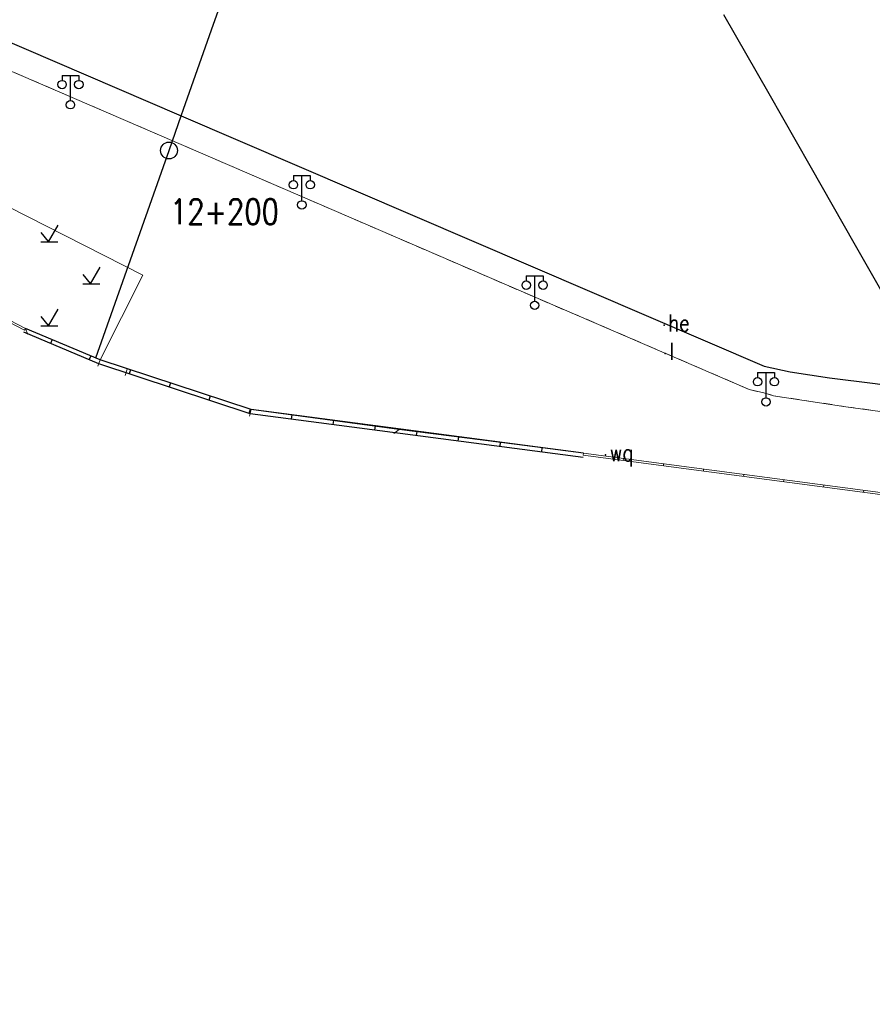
# Model space of a CAD drawing. Extents: x 39508475 to 39522402, y 3783947 to 3795549.
# Tile 181 of 256: x 39518377 to 39518478, y 3790500 to 3790618. Entities that reach past the tile are written whole.
import ezdxf
from ezdxf.enums import TextEntityAlignment as Align

# ---------------------------------------------------------------- set-up
doc = ezdxf.new("R2010")
doc.units = 0
doc.header["$PDSIZE"] = 0.2
doc.linetypes.add('X6', pattern=[2, 1, -1])
doc.layers.get('0').update_dxf_attribs({"linetype": 'CONTINUOUS'})
for name, color, linetype in [('DLSS', 4, 'CONTINUOUS'), ('JCDL_JMDD_F', 231, 'CONTINUOUS'), ('JCDL_JMDX_F', 231, 'CONTINUOUS'), ('JCDL_ZBM', 3, 'CONTINUOUS'), ('JMD', 6, 'CONTINUOUS'), ('SXSS', 5, 'CONTINUOUS'), ('ZBTZ', 3, 'CONTINUOUS'), ('zdh', 7, 'CONTINUOUS'), ('断面线', 2, 'CONTINUOUS')]:
    doc.layers.add(name, color=color, linetype=linetype)
doc.layers.add('JCDL_JMDX', color=1, linetype='CONTINUOUS', lineweight=0)
doc.layers.add('JCDL_ZBX', color=3, linetype='CONTINUOUS', lineweight=0)
doc.styles.add('HZ', font='rs', dxfattribs={"width": 0.8, "bigfont": 'hztxt'})
doc.linetypes.add('10422', pattern='A,2,[150,AAA.SHX,S=1,R=0,X=0,Y=1],2,[177,AAA.SHX,S=1,R=0,X=0,Y=0.8],1e-09', length=4)
doc.linetypes.add('X4', pattern='A,0,-1e-09,[149,symbolx.shx,S=0.15,R=0,X=0,Y=0],-1.6', length=1.6)

# ---------------------------------------------------------------- blocks, each defined once
blk = doc.blocks.new('9142003')
at = {"color": 0}
for p, q in [((1.14, 2), (0, 0)), ((-0.86, 0), (1.14, 0)), ((0.03, 0.06), (-0.83, 1.11))]:
    blk.add_line(p, q, dxfattribs=at)
blk = doc.blocks.new('3521000')
at = {"color": 0}
for p, q in [((-1, 3.5), (1, 3.5)), ((0, 0.5), (0, 3.5))]:
    blk.add_line(p, q, dxfattribs=at)
at = {"color": 0, "linetype": 'Continuous', "flags": 128}
for points in [[(-1, 3.5), (-1, 2.9)], [(1, 3.5), (1, 2.9)]]:
    blk.add_lwpolyline(points, dxfattribs=at)
at = {"color": 0}
for centre in [(-1, 2.4), (1, 2.4), (0, 0)]:
    blk.add_circle(centre, 0.5, dxfattribs=at)

msp = doc.modelspace()

# ---------------------------------------------------------------- linework, layer by layer
at = {"layer": 'DLSS', "linetype": 'X6', "lineweight": 0}
msp.add_lwpolyline([(39518271.73841, 3790656.3963), (39518463.692, 3790573.576), (39518465.447, 3790573.162), (39518466.61801, 3790572.82699), (39518475.21399, 3790571.527), (39518500, 3790568.13818)], dxfattribs=at)
at = {"layer": 'JCDL_JMDX', "color": 6, "linetype": 'Continuous', "lineweight": 0}
for points in [[(39518377.50659, 3790580.62424), (39518341.71459, 3790599.25123)], [(39518377.622, 3790580.84601), (39518341.83, 3790599.473)], [(39518377.622, 3790580.84601), (39518377.50659, 3790580.62424)], [(39518444.01569, 3790565.99628), (39518443.98287, 3790565.74844)], [(39518500, 3790558.11684), (39518496.33612, 3790558.8161), (39518443.98287, 3790565.74844)], [(39518500, 3790558.37135), (39518496.376, 3790559.063), (39518444.01569, 3790565.99628)], [(39518448.77572, 3790565.36598), (39518448.7429, 3790565.11814)], [(39518453.53574, 3790564.73568), (39518453.50293, 3790564.48784)], [(39518458.29577, 3790564.10538), (39518458.26295, 3790563.85755)], [(39518463.0558, 3790563.47509), (39518463.02298, 3790563.22725)], [(39518467.81583, 3790562.84479), (39518467.78301, 3790562.59695)], [(39518472.57586, 3790562.21449), (39518472.54304, 3790561.96666)], [(39518477.33588, 3790561.58419), (39518477.30307, 3790561.33636)]]:
    msp.add_lwpolyline(points, dxfattribs=at)
at = {"layer": 'JCDL_JMDX_F', "linetype": 'Continuous', "lineweight": 0}
for points in [[(39518377.622, 3790580.84601), (39518377.9225, 3790580.10459)], [(39518386.533, 3790577.11299), (39518386.2471, 3790576.36583)], [(39518389.74701, 3790575.99699), (39518389.49135, 3790575.23894)], [(39518404.469, 3790571.178), (39518404.29048, 3790570.39817)], [(39518422.09799, 3790568.806), (39518421.45064, 3790568.33596)]]:
    msp.add_lwpolyline(points, dxfattribs=at)
at = {"layer": 'JCDL_ZBM', "linetype": 'Continuous', "lineweight": 0}
msp.add_lwpolyline([(39518271.73841, 3790656.3963), (39518463.692, 3790573.576), (39518465.447, 3790573.162), (39518466.61801, 3790572.82699), (39518475.21399, 3790571.527), (39518500, 3790568.13818), (39518500, 3790558.37135), (39518496.376, 3790559.063), (39518444.01569, 3790565.99628), (39518436.08611, 3790567.02329), (39518422.09799, 3790568.806), (39518404.469, 3790571.178), (39518386.533, 3790577.11299), (39518391.608, 3790587.165), (39518304.34099, 3790631.58399), (39518298.421, 3790621.531), (39518276.49101, 3790632.864), (39518277.123, 3790630.828), (39518269.783, 3790627.63999), (39518273.39701, 3790607.05902), (39518275.49422, 3790595.1158)], dxfattribs=at)
at = {"layer": 'JCDL_ZBX', "color": 114, "linetype": 'X4', "lineweight": 0, "true_color": 0x009944}
msp.add_lwpolyline([(39518386.533, 3790577.11299), (39518391.608, 3790587.165), (39518304.34099, 3790631.58399), (39518298.421, 3790621.531)], dxfattribs=at)
at = {"layer": 'JMD', "linetype": 'Continuous'}
for p, q in [((39518380.79344, 3790579.51742), (39518380.60025, 3790579.05625)), ((39518385.40513, 3790577.58548), (39518385.21193, 3790577.12432)), ((39518390.11894, 3790575.92641), (39518389.96186, 3790575.45172)), ((39518394.86581, 3790574.35568), (39518394.70873, 3790573.88099)), ((39518399.61268, 3790572.78495), (39518399.45561, 3790572.31026)), ((39518404.35955, 3790571.21421), (39518404.20248, 3790570.73953)), ((39518409.31232, 3790570.54339), (39518409.24736, 3790570.04762)), ((39518414.26994, 3790569.8938), (39518414.20498, 3790569.39804)), ((39518419.22757, 3790569.24421), (39518419.16261, 3790568.74845)), ((39518424.18519, 3790568.59463), (39518424.12023, 3790568.09886)), ((39518429.14281, 3790567.94504), (39518429.07786, 3790567.44928)), ((39518434.10044, 3790567.29545), (39518434.03548, 3790566.79969)), ((39518439.05806, 3790566.64586), (39518438.9931, 3790566.1501))]:
    msp.add_line(p, q, dxfattribs=at)
at = {"layer": 'JMD', "color": 7, "linetype": 'Continuous', "flags": 128}
msp.add_lwpolyline([(39518444.01569, 3790565.99628), (39518404.469, 3790571.178), (39518386.533, 3790577.11299), (39518377.622, 3790580.84601)], dxfattribs=at)
at = {"layer": 'JMD', "linetype": 'Continuous', "flags": 128}
msp.add_lwpolyline([(39518443.95073, 3790565.50051), (39518404.35698, 3790570.6884), (39518386.3576, 3790576.64437), (39518377.42881, 3790580.38484)], dxfattribs=at)
at = {"layer": 'SXSS', "linetype": '10422', "flags": 128}
msp.add_lwpolyline([(39517816.17, 3791638.54301), (39517810.60847, 3791637.48878), (39517807.43912, 3791636.55721), (39517802.61833, 3791634.63633), (39517798.45121, 3791632.4238), (39517794.53495, 3791629.79263), (39517790.22634, 3791626.12137), (39517787.31228, 3791623.03232), (39517785.53503, 3791620.82785), (39517783.207, 3791616.619), (39517784.19379, 3791612.99735), (39517785.98488, 3791606.8209), (39517789.12295, 3791598.90226), (39517790.17688, 3791584.85268), (39517790.06222, 3791582.08979), (39517788.75987, 3791573.77275), (39517788.00957, 3791570.98092), (39517786.69104, 3791566.32239), (39517784.85173, 3791561.63229), (39517783.16345, 3791558.50106), (39517782.64801, 3791557.10201), (39517781.24405, 3791554.42965), (39517778.78232, 3791550.31746), (39517775.00859, 3791545.13295), (39517772.35614, 3791540.13876), (39517770.7726, 3791536.06988), (39517770.004, 3791529.82001), (39517770.00867, 3791529.25676), (39517770.376, 3791518.681), (39517772.24402, 3791510.01033), (39517774.40066, 3791500), (39517795.49256, 3791396.17244), (39517814.51738, 3791297.55822), (39517823.70386, 3791250), (39517828.707, 3791224.007), (39517828.19699, 3791221.11), (39517825.497, 3791219.43799), (39517813.53153, 3791215.70686), (39517816.217, 3791202.527), (39517817.785, 3791193.116), (39517815.774, 3791192.681), (39517816.83101, 3791187.793), (39517818.76547, 3791188.4172), (39517820.122, 3791182.12799), (39517821.53201, 3791178.561), (39517823.753, 3791167.596), (39517824.76242, 3791167.6686), (39517841.45499, 3791166.98801), (39517842.8443, 3791166.3787), (39517843.488, 3791165.00501), (39517856.53016, 3791113.96335), (39517875.90001, 3791037.523), (39517876.794, 3791034.65901), (39517878.75199, 3791030.761), (39517883.266, 3791024.221), (39517900.22052, 3791000), (39517904.365, 3790995.04401), (39517904.80975, 3790995.28725), (39517905.43285, 3790995.54879), (39517906.24759, 3790995.77072), (39517906.91725, 3790995.86133), (39517907.42394, 3790995.87767), (39517907.93011, 3790995.84959), (39517908.26535, 3790995.80629), (39517909.56404, 3790995.44054), (39517910.02373, 3790995.22682), (39517911.14042, 3790994.4696), (39517911.73699, 3790993.87201), (39517923.21273, 3790977.19934), (39517923.43595, 3790976.77449), (39517923.71712, 3790976.02621), (39517923.82891, 3790975.55949), (39517923.89675, 3790975.08438), (39517923.92005, 3790974.60502), (39517923.88154, 3790973.96646), (39517923.80081, 3790973.49337), (39517923.50931, 3790972.57995), (39517923.37495, 3790972.28951), (39517922.96256, 3790971.60474), (39517922.66589, 3790971.22749), (39517921.71701, 3790970.37301), (39517924.02323, 3790966.95305), (39517926.15883, 3790964.13508), (39517927.28, 3790962.768), (39517993.85778, 3790890.23909), (39518000, 3790883.54785), (39518050.778, 3790828.23101), (39518062.54804, 3790817.03487), (39518136.40542, 3790751.45125), (39518145.353, 3790743.506), (39518148.27331, 3790741.33894), (39518218.73395, 3790694.66785), (39518273.905, 3790658.736), (39518396.16042, 3790606.11569), (39518465.49128, 3790576.35928), (39518468.57274, 3790575.65727), (39518473.25818, 3790574.94152), (39518478.69369, 3790574.26968), (39518486.83399, 3790573.14416), (39518500, 3790571.42848), (39518524.74501, 3790568.12), (39518526.10412, 3790567.85256), (39518527.0525, 3790567.22675), (39518527.783, 3790566.19899), (39518528.411, 3790565.331), (39518529.241, 3790564.422), (39518550.364, 3790540.806), (39518557.42522, 3790532.54403), (39518570.02901, 3790517.79699), (39518580.30214, 3790500.46116), (39518582.18624, 3790501.31972)], dxfattribs=at)
at = {"layer": 'zdh', "linetype": 'Continuous'}
for p in [(39518453.59, 3790581.233, 36.69), (39518453.72, 3790577.855, 36.69), (39518446.62, 3790565.818, 38.947)]:
    msp.add_point(p, dxfattribs=at)
at = {"layer": '断面线', "color": 1, "flags": 128}
for points in [[(39518385.99997, 3790577.33629), (39518394.70876, 3790602.00387), (39518395.11797, 3790603.16295), (39518396.16042, 3790606.11569), (39518396.43678, 3790606.89847), (39518399.77624, 3790616.35748), (39518403.05232, 3790625.63693)], [(39518494.21519, 3790559.34913), (39518488.95581, 3790568.57492), (39518488.29225, 3790569.7389), (39518486.27492, 3790573.27762), (39518481.57509, 3790581.52187), (39518476.34464, 3790590.69691), (39518470.94481, 3790600.16906), (39518466.06963, 3790608.72091), (39518460.71588, 3790618.11224)]]:
    msp.add_lwpolyline(points, dxfattribs=at)
at = {"layer": '断面线'}
msp.add_circle((39518394.70876, 3790602.00387), 1, dxfattribs=at)

# ---------------------------------------------------------------- block references
at = {"layer": 'JCDL_JMDD_F'}
for p in [(39518382.98425, 3790607.43417), (39518410.50616, 3790595.52044), (39518438.19886, 3790583.58415), (39518465.71178, 3790572.09834)]:
    msp.add_blockref('3521000', p, dxfattribs=at)
at = {"layer": 'ZBTZ'}
for p in [(39518380.3287, 3790591.1302), (39518385.32795, 3790586.13095), (39518380.3287, 3790581.1317)]:
    msp.add_blockref('9142003', p, dxfattribs=at)

# ---------------------------------------------------------------- texts
at = {"layer": 'zdh', "linetype": 'Continuous', "style": 'HZ', "width": 0.8}
for s, p in [('he', (39518454.09, 3790580.483, 36.69)), ('l', (39518454.22, 3790577.105, 36.69)), ('wq', (39518447.12, 3790565.068, 38.947))]:
    msp.add_text(s, height=2, dxfattribs=at).set_placement(p)
at = {"layer": '断面线', "linetype": 'Continuous', "style": 'HZ', "width": 0.8}
msp.add_text('12+200', height=3, dxfattribs=at).set_placement((39518407.77684, 3790594.7184), align=Align.MIDDLE_RIGHT)

doc.saveas('drawing.dxf')
